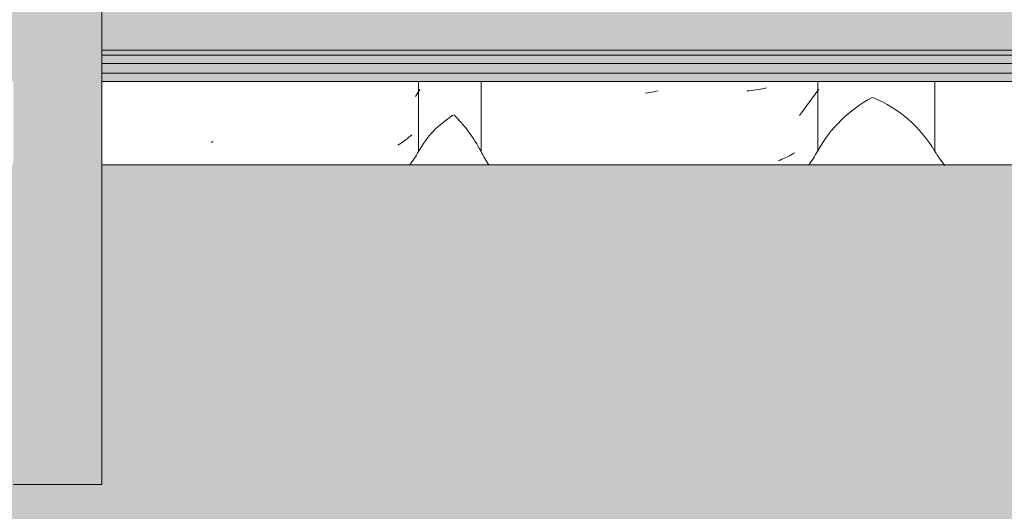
# Model space of a CAD drawing. Header units: metres. Extents: x 9.7 to 43.6, y -0.5 to 5.6.
# Tile 103 of 154: x 28.182 to 28.571, y 2.713 to 2.907. Entities that reach past the tile are written whole.
import ezdxf

# ---------------------------------------------------------------- set-up
doc = ezdxf.new("R2010")
doc.units = ezdxf.units.M
doc.layers.add('A-DETL', color=7, linetype='Continuous', lineweight=5, true_color=0x00a600)
for name, color, linetype, lineweight in [('A-GLAZ-CWMG', 7, 'Continuous', 5), ('A-ROOF', 7, 'Continuous', 5), ('A-WALL', 7, 'Continuous', 5), ('A-WALL-PATT', 7, 'Continuous', 5)]:
    doc.layers.add(name, color=color, linetype=linetype, lineweight=lineweight)

# ---------------------------------------------------------------- blocks, each defined once
blk = doc.blocks.new('FP_132-B')
at = {"layer": 'A-GLAZ-CWMG', "color": 9, "true_color": 0xc0c0c0}
for p, q in [((-1.730233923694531, 3.140731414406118), (-1.722553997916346, 3.151153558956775)), ((-1.801042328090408, 3.143644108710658), (-1.801808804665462, 3.14457849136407)), ((-1.800262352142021, 3.142725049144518), (-1.801042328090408, 3.143644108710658)), ((-1.799469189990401, 3.14182157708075), (-1.800262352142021, 3.142725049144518)), ((-1.798663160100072, 3.140933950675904), (-1.799469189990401, 3.14182157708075)), ((-1.81218007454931, 3.135888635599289), (-1.811485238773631, 3.134899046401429)), ((-1.730233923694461, 3.095517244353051), (-1.722553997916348, 3.105939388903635)), ((-1.780866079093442, 3.066821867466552), (-1.781772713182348, 3.067314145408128)), ((-1.779954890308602, 3.066346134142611), (-1.780866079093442, 3.066821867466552)), ((-1.779039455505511, 3.065887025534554), (-1.779954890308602, 3.066346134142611)), ((-1.778120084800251, 3.065444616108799), (-1.779039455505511, 3.065887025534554)), ((-1.777197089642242, 3.065018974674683), (-1.778120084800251, 3.065444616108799)), ((-1.776270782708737, 3.064610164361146), (-1.777197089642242, 3.065018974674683)), ((-1.775341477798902, 3.064218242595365), (-1.776270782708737, 3.064610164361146)), ((-1.774409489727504, 3.063843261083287), (-1.775341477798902, 3.064218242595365)), ((-1.773475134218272, 3.063485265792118), (-1.774409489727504, 3.063843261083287)), ((-1.753508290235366, 3.044988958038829), (-1.754417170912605, 3.044504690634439)), ((-1.730233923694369, 3.035231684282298), (-1.722553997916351, 3.045653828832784)), ((-1.760885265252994, 3.041583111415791), (-1.761820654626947, 3.041233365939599)), ((-1.759952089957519, 3.041949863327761), (-1.760885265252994, 3.041583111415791)), ((-1.759021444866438, 3.042333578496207), (-1.759952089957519, 3.041949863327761)), ((-1.758093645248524, 3.042734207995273), (-1.759021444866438, 3.042333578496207)), ((-1.757169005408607, 3.043151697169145), (-1.758093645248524, 3.042734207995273)), ((-1.756247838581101, 3.043585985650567), (-1.757169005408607, 3.043151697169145)), ((-1.755330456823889, 3.044037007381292), (-1.756247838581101, 3.043585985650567)), ((-1.754417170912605, 3.044504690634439), (-1.755330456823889, 3.044037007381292)), ((-1.732863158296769, 3.002134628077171), (-1.733563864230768, 3.00127266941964)), ((-1.735733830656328, 2.998764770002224), (-1.73647895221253, 2.997955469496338)), ((-1.734999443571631, 2.999587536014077), (-1.735733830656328, 2.998764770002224)), ((-1.734276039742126, 3.00042356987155), (-1.734999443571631, 2.999587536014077)), ((-1.733563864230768, 3.00127266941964), (-1.734276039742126, 3.00042356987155)), ((-1.738776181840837, 2.995610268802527), (-1.739561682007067, 2.994856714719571)), ((-1.738000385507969, 2.996378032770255), (-1.738776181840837, 2.995610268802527)), ((-1.737234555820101, 2.99715982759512), (-1.738000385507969, 2.996378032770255)), ((-1.73647895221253, 2.997955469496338), (-1.737234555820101, 2.99715982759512)), ((-1.730233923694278, 2.974946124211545), (-1.722553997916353, 2.985368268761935)), ((-1.745833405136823, 2.959458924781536), (-1.746691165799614, 2.958834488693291)), ((-1.744982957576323, 2.960098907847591), (-1.745833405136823, 2.959458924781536)), ((-1.744140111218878, 2.96075430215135), (-1.744982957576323, 2.960098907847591)), ((-1.751079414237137, 2.955949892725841), (-1.75197487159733, 2.955421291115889)), ((-1.750189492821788, 2.95649474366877), (-1.751079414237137, 2.955949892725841)), ((-1.749305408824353, 2.95705574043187), (-1.750189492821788, 2.95649474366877)), ((-1.748427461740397, 2.957632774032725), (-1.749305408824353, 2.95705574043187)), ((-1.747555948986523, 2.958225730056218), (-1.748427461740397, 2.957632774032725)), ((-1.746691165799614, 2.958834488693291), (-1.747555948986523, 2.958225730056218)), ((-1.722893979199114, 2.958307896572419), (-1.723242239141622, 2.95753253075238)), ((-1.722553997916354, 2.95908790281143), (-1.722893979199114, 2.958307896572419)), ((-1.730233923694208, 2.929731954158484), (-1.722553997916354, 2.940154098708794)), ((-1.722553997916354, 2.923239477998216), (-1.722751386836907, 2.92299064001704)), ((-1.750145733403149, 2.879226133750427), (-1.751035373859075, 2.879159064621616)), ((-1.749261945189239, 2.879309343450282), (-1.750145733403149, 2.879226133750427)), ((-1.748384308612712, 2.879408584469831), (-1.749261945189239, 2.879309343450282)), ((-1.747513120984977, 2.879523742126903), (-1.748384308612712, 2.879408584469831)), ((-1.746648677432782, 2.879654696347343), (-1.747513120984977, 2.879523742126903)), ((-1.74579127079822, 2.879801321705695), (-1.746648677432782, 2.879654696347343)), ((-1.744941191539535, 2.879963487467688), (-1.74579127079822, 2.879801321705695)), ((-1.744098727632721, 2.880141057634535), (-1.744941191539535, 2.879963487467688)), ((-1.743264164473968, 2.880333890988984), (-1.744098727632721, 2.880141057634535)), ((-1.730233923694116, 2.869446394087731), (-1.722553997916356, 2.879868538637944)), ((-1.732828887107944, 2.854251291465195), (-1.733529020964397, 2.85386728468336)), ((-1.732140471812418, 2.854647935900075), (-1.732828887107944, 2.854251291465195)), ((-1.737962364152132, 2.851840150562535), (-1.738737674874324, 2.8515502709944)), ((-1.737197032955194, 2.852144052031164), (-1.737962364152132, 2.851840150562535)), ((-1.736441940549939, 2.852461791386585), (-1.737197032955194, 2.852144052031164)), ((-1.73569734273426, 2.852793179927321), (-1.736441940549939, 2.852461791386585)), ((-1.73496349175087, 2.853138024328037), (-1.73569734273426, 2.852793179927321)), ((-1.734240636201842, 2.853496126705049), (-1.73496349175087, 2.853138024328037)), ((-1.733529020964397, 2.85386728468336), (-1.734240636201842, 2.853496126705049))]:
    blk.add_line(p, q, dxfattribs=at)
blk = doc.blocks.new('FP_134-B')
at = {"layer": 'A-GLAZ-CWMG', "color": 9, "true_color": 0xc0c0c0}
for p, q in [((-1.882074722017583, 3.148208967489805), (-1.88038244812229, 3.150955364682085)), ((-1.95083204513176, 3.138169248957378), (-1.951609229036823, 3.138850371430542)), ((-1.950046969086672, 3.137501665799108), (-1.95083204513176, 3.138169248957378)), ((-1.949254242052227, 3.136847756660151), (-1.950046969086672, 3.137501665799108)), ((-1.948454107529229, 3.136207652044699), (-1.949254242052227, 3.136847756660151)), ((-1.963474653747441, 3.127043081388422), (-1.957327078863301, 3.121283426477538)), ((-1.882074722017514, 3.102994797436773), (-1.880382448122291, 3.105741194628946)), ((-1.963474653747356, 3.081828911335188), (-1.957327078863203, 3.076069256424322)), ((-1.946160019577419, 3.066470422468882), (-1.947016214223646, 3.066619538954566)), ((-1.945296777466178, 3.06633687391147), (-1.946160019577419, 3.066470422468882)), ((-1.944426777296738, 3.066219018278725), (-1.945296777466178, 3.06633687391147)), ((-1.943550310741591, 3.066116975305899), (-1.944426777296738, 3.066219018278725)), ((-1.942667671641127, 3.066030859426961), (-1.943550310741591, 3.066116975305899)), ((-1.94177915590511, 3.06596077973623), (-1.942667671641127, 3.066030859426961)), ((-1.940885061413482, 3.065906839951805), (-1.94177915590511, 3.06596077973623)), ((-1.939985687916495, 3.065869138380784), (-1.940885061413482, 3.065906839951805)), ((-1.939081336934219, 3.065847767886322), (-1.939985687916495, 3.065869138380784)), ((-1.929332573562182, 3.065486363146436), (-1.930270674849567, 3.065810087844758)), ((-1.928393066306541, 3.06517963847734), (-1.929332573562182, 3.065486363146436)), ((-1.927452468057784, 3.064889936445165), (-1.928393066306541, 3.06517963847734)), ((-1.926511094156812, 3.064617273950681), (-1.927452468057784, 3.064889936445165)), ((-1.925569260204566, 3.06436166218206), (-1.926511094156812, 3.064617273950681)), ((-1.924627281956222, 3.064123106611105), (-1.925569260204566, 3.06436166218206)), ((-1.923685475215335, 3.063901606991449), (-1.924627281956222, 3.064123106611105)), ((-1.922744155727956, 3.063697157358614), (-1.923685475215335, 3.063901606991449)), ((-1.921803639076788, 3.063509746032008), (-1.922744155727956, 3.063697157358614)), ((-1.907651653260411, 3.044949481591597), (-1.908540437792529, 3.044401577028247)), ((-1.906768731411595, 3.045513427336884), (-1.907651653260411, 3.044949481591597)), ((-1.905891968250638, 3.046093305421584), (-1.906768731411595, 3.045513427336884)), ((-1.905021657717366, 3.046689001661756), (-1.905891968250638, 3.046093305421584)), ((-1.904158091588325, 3.047300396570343), (-1.905021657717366, 3.046689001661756)), ((-1.903301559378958, 3.047927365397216), (-1.904158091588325, 3.047300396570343)), ((-1.902452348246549, 3.048569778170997), (-1.903301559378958, 3.047927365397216)), ((-1.882074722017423, 3.042709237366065), (-1.880382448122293, 3.045455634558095)), ((-1.90943478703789, 3.043869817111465), (-1.910334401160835, 3.043354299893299)), ((-1.908540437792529, 3.044401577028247), (-1.90943478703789, 3.043869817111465)), ((-1.885974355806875, 3.006296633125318), (-1.88659170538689, 3.005353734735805)), ((-1.885370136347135, 3.007250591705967), (-1.885974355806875, 3.006296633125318)), ((-1.884779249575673, 3.008215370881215), (-1.885370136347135, 3.007250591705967)), ((-1.884201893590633, 3.009190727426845), (-1.884779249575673, 3.008215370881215)), ((-1.888520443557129, 3.002593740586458), (-1.889188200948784, 3.001697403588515)), ((-1.887864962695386, 3.003502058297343), (-1.888520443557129, 3.002593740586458)), ((-1.88722197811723, 3.004422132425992), (-1.887864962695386, 3.003502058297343)), ((-1.88659170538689, 3.005353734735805), (-1.88722197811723, 3.004422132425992)), ((-1.889188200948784, 3.001697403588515), (-1.889868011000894, 3.0008132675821)), ((-1.963474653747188, 2.99140057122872), (-1.957327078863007, 2.985640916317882)), ((-1.882074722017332, 2.982423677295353), (-1.880382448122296, 2.985170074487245)), ((-1.896189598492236, 2.963589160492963), (-1.896973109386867, 2.96283274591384)), ((-1.895415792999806, 2.96435967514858), (-1.896189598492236, 2.963589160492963)), ((-1.894651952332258, 2.965144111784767), (-1.895415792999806, 2.96435967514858)), ((-1.89389833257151, 2.965942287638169), (-1.894651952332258, 2.965144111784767)), ((-1.963474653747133, 2.961257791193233), (-1.957327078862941, 2.955498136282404)), ((-1.900198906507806, 2.959951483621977), (-1.901026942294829, 2.959268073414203)), ((-1.899379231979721, 2.960649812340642), (-1.900198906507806, 2.959951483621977)), ((-1.898568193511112, 2.961362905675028), (-1.899379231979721, 2.960649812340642)), ((-1.897766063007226, 2.962090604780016), (-1.898568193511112, 2.961362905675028)), ((-1.896973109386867, 2.96283274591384), (-1.897766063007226, 2.962090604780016)), ((-1.882074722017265, 2.937209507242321), (-1.880382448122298, 2.939955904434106)), ((-1.963474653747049, 2.91604362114), (-1.959219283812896, 2.912056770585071)), ((-1.882074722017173, 2.876923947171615), (-1.8803824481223, 2.879670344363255)), ((-1.88848781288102, 2.858062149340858), (-1.889154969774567, 2.857643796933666)), ((-1.887832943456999, 2.858492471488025), (-1.88848781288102, 2.858062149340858)), ((-1.887190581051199, 2.858934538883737), (-1.887832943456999, 2.858492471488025)), ((-1.886560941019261, 2.859388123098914), (-1.887190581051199, 2.858934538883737)), ((-1.885944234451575, 2.859852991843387), (-1.886560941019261, 2.859388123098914)), ((-1.885340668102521, 2.860328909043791), (-1.885944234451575, 2.859852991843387)), ((-1.884750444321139, 2.860815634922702), (-1.885340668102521, 2.860328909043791)), ((-1.884173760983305, 2.861312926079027), (-1.884750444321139, 2.860815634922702)), ((-1.883610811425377, 2.861820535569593), (-1.884173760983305, 2.861312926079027))]:
    blk.add_line(p, q, dxfattribs=at)
blk = doc.blocks.new('Rectangular Mullion - Telha Fibrocimento - Ondulada-1909083-B')
at = {"layer": 'A-GLAZ-CWMG'}
for p, q in [((-1.880888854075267, 2.855217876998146), (-1.880888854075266, 2.882883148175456)), ((-1.723064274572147, 2.855409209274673), (-1.723064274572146, 2.882883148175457))]:
    blk.add_line(p, q, dxfattribs=at)
for centre, major_axis, ratio, start_param, end_param in [((-1.675995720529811, 2.829858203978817), (0.05369349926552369, 0), 0.988936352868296, 2.065589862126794, 2.639579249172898), ((-1.846279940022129, 2.83646605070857), (0.03946288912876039, 0), 0.9889363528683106, 2.132591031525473, 2.640376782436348), ((-1.925138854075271, 2.880022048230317), (0.05086405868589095, 0), 0.9889363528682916, 5.638577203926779, 5.767522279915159), ((-1.767421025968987, 2.879488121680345), (0.0506000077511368, 0), 0.9889363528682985, 5.647993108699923, 5.78117190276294)]:
    blk.add_ellipse(centre, major_axis=major_axis, ratio=ratio, start_param=start_param, end_param=end_param, dxfattribs=at)
for name in ['FP_134-B', 'FP_132-B']:
    blk.add_blockref(name, (0, 0), dxfattribs=at)
blk = doc.blocks.new('FP_151-B')
at = {"layer": 'A-GLAZ-CWMG', "color": 9, "true_color": 0xc0c0c0}
for p, q in [((-1.67474666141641, 3.153864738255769), (-1.67533367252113, 3.154914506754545)), ((-1.674144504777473, 3.152826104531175), (-1.67474666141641, 3.153864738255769)), ((-1.673527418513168, 3.151798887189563), (-1.674144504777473, 3.152826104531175)), ((-1.6728956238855, 3.150783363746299), (-1.673527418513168, 3.151798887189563)), ((-1.672249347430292, 3.14977980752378), (-1.6728956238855, 3.150783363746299)), ((-1.597244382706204, 3.13974687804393), (-1.591435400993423, 3.145838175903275)), ((-1.598410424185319, 3.138863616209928), (-1.597244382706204, 3.13974687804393)), ((-1.670455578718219, 3.079214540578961), (-1.671181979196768, 3.079708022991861)), ((-1.669713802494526, 3.078735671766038), (-1.670455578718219, 3.079214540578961)), ((-1.66895695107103, 3.078271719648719), (-1.669713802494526, 3.078735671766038)), ((-1.668185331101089, 3.077822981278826), (-1.66895695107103, 3.078271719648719)), ((-1.667399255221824, 3.07738974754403), (-1.668185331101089, 3.077822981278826)), ((-1.66659904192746, 3.076972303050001), (-1.667399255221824, 3.07738974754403)), ((-1.665785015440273, 3.076570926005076), (-1.66659904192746, 3.076972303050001)), ((-1.664957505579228, 3.07618588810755), (-1.665785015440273, 3.076570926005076)), ((-1.656515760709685, 3.072189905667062), (-1.65745365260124, 3.07294639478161)), ((-1.655568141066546, 3.071452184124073), (-1.656515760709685, 3.072189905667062)), ((-1.654611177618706, 3.070733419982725), (-1.655568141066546, 3.071452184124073)), ((-1.653645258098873, 3.070033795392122), (-1.654611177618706, 3.070733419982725)), ((-1.652670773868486, 3.069353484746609), (-1.653645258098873, 3.070033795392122)), ((-1.651688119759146, 3.068692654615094), (-1.652670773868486, 3.069353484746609)), ((-1.650697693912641, 3.068051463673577), (-1.651688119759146, 3.068692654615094)), ((-1.649699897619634, 3.067430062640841), (-1.650697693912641, 3.068051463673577)), ((-1.637279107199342, 3.042857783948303), (-1.638333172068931, 3.042694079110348)), ((-1.636223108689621, 3.043042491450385), (-1.637279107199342, 3.042857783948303)), ((-1.635165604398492, 3.043248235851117), (-1.636223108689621, 3.043042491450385)), ((-1.634107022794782, 3.043475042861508), (-1.635165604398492, 3.043248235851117)), ((-1.63304779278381, 3.043722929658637), (-1.634107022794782, 3.043475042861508)), ((-1.631988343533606, 3.043991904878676), (-1.63304779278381, 3.043722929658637)), ((-1.630929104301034, 3.044281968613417), (-1.631988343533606, 3.043991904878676)), ((-1.629870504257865, 3.044593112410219), (-1.630929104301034, 3.044281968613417)), ((-1.609961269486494, 2.9945091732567), (-1.610923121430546, 2.993800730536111)), ((-1.609008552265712, 2.99523667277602), (-1.609961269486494, 2.9945091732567)), ((-1.613859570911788, 2.991791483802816), (-1.614854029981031, 2.991160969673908)), ((-1.612872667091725, 2.992441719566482), (-1.613859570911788, 2.991791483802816)), ((-1.611893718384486, 2.993111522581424), (-1.612872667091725, 2.992441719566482)), ((-1.610923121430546, 2.993800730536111), (-1.611893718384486, 2.993111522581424)), ((-1.626165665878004, 2.955423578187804), (-1.627218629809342, 2.955038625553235)), ((-1.625115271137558, 2.955829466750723), (-1.626165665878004, 2.955423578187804)), ((-1.624067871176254, 2.956256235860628), (-1.625115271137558, 2.955829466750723)), ((-1.623023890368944, 2.95670382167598), (-1.624067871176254, 2.956256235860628)), ((-1.621983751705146, 2.957172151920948), (-1.623023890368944, 2.95670382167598)), ((-1.620947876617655, 2.957661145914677), (-1.621983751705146, 2.957172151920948)), ((-1.619916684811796, 2.958170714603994), (-1.620947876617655, 2.957661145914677)), ((-1.627218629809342, 2.955038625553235), (-1.628273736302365, 2.954674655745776)), ((-1.62623640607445, 2.878041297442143), (-1.627289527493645, 2.878196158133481)), ((-1.625185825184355, 2.877907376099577), (-1.62623640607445, 2.878041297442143)), ((-1.624138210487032, 2.877794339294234), (-1.625185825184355, 2.877907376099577)), ((-1.623093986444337, 2.877702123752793), (-1.624138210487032, 2.877794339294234)), ((-1.62205357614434, 2.877630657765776), (-1.623093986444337, 2.877702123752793)), ((-1.621017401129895, 2.877579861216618), (-1.62205357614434, 2.877630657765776)), ((-1.619985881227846, 2.877549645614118), (-1.621017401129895, 2.877579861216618)), ((-1.618959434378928, 2.87753991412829), (-1.619985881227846, 2.877549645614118))]:
    blk.add_line(p, q, dxfattribs=at)
blk = doc.blocks.new('FP_153-B')
at = {"layer": 'A-GLAZ-CWMG', "color": 9, "true_color": 0xc0c0c0}
for p, q in [((-1.771344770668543, 3.141045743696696), (-1.765483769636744, 3.149609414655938)), ((-1.841607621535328, 3.139253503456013), (-1.842342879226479, 3.140045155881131)), ((-1.840862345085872, 3.138475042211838), (-1.841607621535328, 3.139253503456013)), ((-1.840107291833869, 3.137709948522), (-1.840862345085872, 3.138475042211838)), ((-1.856730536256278, 3.135910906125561), (-1.852607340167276, 3.129119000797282)), ((-1.839342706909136, 3.136958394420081), (-1.840107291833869, 3.137709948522)), ((-1.852607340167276, 3.129119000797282), (-1.847466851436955, 3.123043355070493)), ((-1.856730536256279, 3.090696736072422), (-1.852607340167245, 3.083904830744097)), ((-1.852607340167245, 3.083904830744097), (-1.84746685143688, 3.07782918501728)), ((-1.837195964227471, 3.066957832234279), (-1.837999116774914, 3.067205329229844)), ((-1.836383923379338, 3.066724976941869), (-1.837195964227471, 3.066957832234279)), ((-1.835563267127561, 3.066506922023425), (-1.836383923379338, 3.066724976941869)), ((-1.834734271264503, 3.066303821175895), (-1.835563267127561, 3.066506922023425)), ((-1.833897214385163, 3.066115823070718), (-1.834734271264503, 3.066303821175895)), ((-1.833052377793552, 3.065943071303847), (-1.833897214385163, 3.066115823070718)), ((-1.832200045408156, 3.065785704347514), (-1.833052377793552, 3.065943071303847)), ((-1.831340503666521, 3.065643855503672), (-1.832200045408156, 3.065785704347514)), ((-1.830474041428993, 3.065517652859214), (-1.831340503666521, 3.065643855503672)), ((-1.821003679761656, 3.064019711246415), (-1.821924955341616, 3.06445329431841)), ((-1.820078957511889, 3.063602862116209), (-1.821003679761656, 3.064019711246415)), ((-1.819151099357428, 3.063202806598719), (-1.820078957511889, 3.063602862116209)), ((-1.818220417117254, 3.062819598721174), (-1.819151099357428, 3.063202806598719)), ((-1.817287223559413, 3.062453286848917), (-1.818220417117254, 3.062819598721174)), ((-1.816351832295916, 3.062103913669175), (-1.817287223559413, 3.062453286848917)), ((-1.815414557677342, 3.061771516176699), (-1.816351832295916, 3.062103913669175)), ((-1.814475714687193, 3.06145612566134), (-1.815414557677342, 3.061771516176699)), ((-1.813535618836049, 3.061157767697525), (-1.814475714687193, 3.06145612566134)), ((-1.798217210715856, 3.041373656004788), (-1.799132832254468, 3.040915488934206)), ((-1.797305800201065, 3.041848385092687), (-1.798217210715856, 3.041373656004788)), ((-1.796398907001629, 3.042339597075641), (-1.797305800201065, 3.041848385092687)), ((-1.795496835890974, 3.042847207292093), (-1.796398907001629, 3.042339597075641)), ((-1.794599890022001, 3.043371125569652), (-1.795496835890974, 3.042847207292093)), ((-1.793708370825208, 3.043911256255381), (-1.794599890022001, 3.043371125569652)), ((-1.800975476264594, 3.040049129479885), (-1.801901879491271, 3.039641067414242)), ((-1.800052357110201, 3.040473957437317), (-1.800975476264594, 3.040049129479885)), ((-1.799132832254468, 3.040915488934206), (-1.800052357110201, 3.040473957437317)), ((-1.856730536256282, 3.000268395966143), (-1.852607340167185, 2.993476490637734)), ((-1.852607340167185, 2.993476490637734), (-1.84746685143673, 2.987400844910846)), ((-1.856311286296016, 2.981356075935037), (-1.856730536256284, 2.982403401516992)), ((-1.855877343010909, 2.980316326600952), (-1.856311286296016, 2.981356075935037)), ((-1.855428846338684, 2.979284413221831), (-1.855877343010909, 2.980316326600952)), ((-1.854965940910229, 2.978260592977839), (-1.855428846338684, 2.979284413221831)), ((-1.854488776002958, 2.977245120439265), (-1.854965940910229, 2.978260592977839)), ((-1.85399750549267, 2.976238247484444), (-1.854488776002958, 2.977245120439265)), ((-1.853492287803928, 2.975240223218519), (-1.85399750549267, 2.976238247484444)), ((-1.856730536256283, 2.970125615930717), (-1.852607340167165, 2.963333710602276)), ((-1.852607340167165, 2.963333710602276), (-1.84746685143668, 2.957258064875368)), ((-1.790462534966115, 2.955620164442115), (-1.791331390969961, 2.955020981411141)), ((-1.789600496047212, 2.956235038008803), (-1.790462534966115, 2.955620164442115)), ((-1.788745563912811, 2.956865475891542), (-1.789600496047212, 2.956235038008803)), ((-1.787898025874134, 2.957511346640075), (-1.788745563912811, 2.956865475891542)), ((-1.787058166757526, 2.958172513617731), (-1.787898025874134, 2.957511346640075)), ((-1.786226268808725, 2.958848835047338), (-1.787058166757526, 2.958172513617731)), ((-1.791331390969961, 2.955020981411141), (-1.792206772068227, 2.954437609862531)), ((-1.856730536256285, 2.924911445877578), (-1.852607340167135, 2.918119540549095)), ((-1.852607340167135, 2.918119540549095), (-1.847477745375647, 2.912056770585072)), ((-1.790419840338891, 2.878354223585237), (-1.79128836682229, 2.878232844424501)), ((-1.789558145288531, 2.878491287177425), (-1.790419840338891, 2.878354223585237)), ((-1.7887035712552, 2.878643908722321), (-1.789558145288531, 2.878491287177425)), ((-1.787856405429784, 2.878811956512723), (-1.7887035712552, 2.878643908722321)), ((-1.787016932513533, 2.878995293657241), (-1.787856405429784, 2.878811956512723)), ((-1.786185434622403, 2.879193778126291), (-1.787016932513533, 2.878995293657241))]:
    blk.add_line(p, q, dxfattribs=at)
blk = doc.blocks.new('FP_155-B')
at = {"layer": 'A-GLAZ-CWMG', "color": 9, "true_color": 0xc0c0c0}
for p, q in [((-1.956291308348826, 3.149834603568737), (-1.95550628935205, 3.151262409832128)), ((-2.023832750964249, 3.135895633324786), (-2.024589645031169, 3.136503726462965)), ((-2.02306932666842, 3.1353001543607), (-2.023832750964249, 3.135895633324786)), ((-2.022299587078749, 3.134717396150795), (-2.02306932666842, 3.1353001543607)), ((-2.021523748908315, 3.134147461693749), (-2.022299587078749, 3.134717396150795)), ((-2.042446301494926, 3.130753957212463), (-2.037054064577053, 3.124295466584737)), ((-2.037054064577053, 3.124295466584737), (-2.030653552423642, 3.118810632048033)), ((-2.045130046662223, 3.10816213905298), (-2.045614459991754, 3.108787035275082)), ((-2.044627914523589, 3.107546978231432), (-2.045130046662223, 3.10816213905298)), ((-2.04410826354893, 3.106941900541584), (-2.044627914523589, 3.107546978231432)), ((-2.043571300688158, 3.106347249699), (-2.04410826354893, 3.106941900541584)), ((-2.04301723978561, 3.105763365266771), (-2.043571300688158, 3.106347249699)), ((-2.042446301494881, 3.105190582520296), (-2.04301723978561, 3.105763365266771)), ((-2.042446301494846, 3.085539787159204), (-2.041138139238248, 3.083972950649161)), ((-2.002157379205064, 3.064371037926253), (-2.003098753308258, 3.064646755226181)), ((-2.001215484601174, 3.064112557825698), (-2.002157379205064, 3.064371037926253)), ((-2.000273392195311, 3.063871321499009), (-2.001215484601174, 3.064112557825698)), ((-1.999331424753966, 3.063647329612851), (-2.000273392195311, 3.063871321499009)), ((-1.998389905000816, 3.063440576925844), (-1.999331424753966, 3.063647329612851)), ((-1.997449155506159, 3.063251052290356), (-1.998389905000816, 3.063440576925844)), ((-1.996509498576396, 3.063078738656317), (-1.997449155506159, 3.063251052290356)), ((-1.995571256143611, 3.062923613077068), (-1.996509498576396, 3.063078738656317)), ((-1.994634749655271, 3.06278564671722), (-1.995571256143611, 3.062923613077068)), ((-1.97559995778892, 3.048899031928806), (-1.976424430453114, 3.048208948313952)), ((-1.98066548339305, 3.044988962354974), (-1.981535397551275, 3.044392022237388)), ((-1.979802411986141, 3.045601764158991), (-1.98066548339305, 3.044988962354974)), ((-1.978946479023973, 3.046230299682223), (-1.979802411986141, 3.045601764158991)), ((-1.978097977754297, 3.046874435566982), (-1.978946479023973, 3.046230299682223)), ((-1.977257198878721, 3.0475340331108), (-1.978097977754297, 3.046874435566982)), ((-1.976424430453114, 3.048208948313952), (-1.977257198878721, 3.0475340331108)), ((-1.982411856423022, 3.043811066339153), (-1.983294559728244, 3.043246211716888)), ((-1.981535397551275, 3.044392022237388), (-1.982411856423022, 3.043811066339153)), ((-1.96291477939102, 3.002788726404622), (-1.96355366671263, 3.001864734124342)), ((-1.962288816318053, 3.003724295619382), (-1.96291477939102, 3.002788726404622)), ((-2.042446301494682, 2.995111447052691), (-2.041138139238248, 2.99354461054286)), ((-2.042536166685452, 2.977648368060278), (-2.043063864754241, 2.978659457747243)), ((-2.041994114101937, 2.976647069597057), (-2.042536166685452, 2.977648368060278)), ((-2.041437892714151, 2.975655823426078), (-2.041994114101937, 2.976647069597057)), ((-2.042446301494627, 2.964968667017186), (-2.041138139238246, 2.963401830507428)), ((-1.970311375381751, 2.963472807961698), (-1.971073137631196, 2.962685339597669)), ((-1.969560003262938, 2.964274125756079), (-1.970311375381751, 2.963472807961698)), ((-1.968819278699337, 2.965089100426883), (-1.969560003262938, 2.964274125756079)), ((-1.968089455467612, 2.965917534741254), (-1.968819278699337, 2.965089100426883)), ((-1.967370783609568, 2.966759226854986), (-1.968089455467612, 2.965917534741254)), ((-1.973418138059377, 2.960407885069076), (-1.974218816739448, 2.959677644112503)), ((-1.972626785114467, 2.961152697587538), (-1.973418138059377, 2.960407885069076)), ((-1.97184502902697, 2.961911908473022), (-1.972626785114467, 2.961152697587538)), ((-1.971073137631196, 2.962685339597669), (-1.97184502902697, 2.961911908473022)), ((-2.042446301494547, 2.91975449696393), (-2.041138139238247, 2.918187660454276)), ((-1.962258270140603, 2.859194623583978), (-1.96288358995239, 2.858737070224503))]:
    blk.add_line(p, q, dxfattribs=at)
blk = doc.blocks.new('Rectangular Mullion - Telha Fibrocimento - Ondulada-V142-B')
at = {"layer": 'A-GLAZ-CWMG'}
for p, q in [((-1.856209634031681, 2.855217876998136), (-1.85620963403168, 2.882883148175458)), ((-1.676729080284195, 2.855217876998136), (-1.676729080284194, 2.882883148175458))]:
    blk.add_line(p, q, dxfattribs=at)
for centre, major_axis, ratio, start_param, end_param in [((-1.720979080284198, 2.829858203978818), (0.05114338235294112, 0), 0.9889363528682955, 0.5252181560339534, 1.173913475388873), ((-1.906191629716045, 2.829858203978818), (0.05617635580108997, 0), 0.9889363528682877, 0.4740349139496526, 0.7983922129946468), ((-1.810747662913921, 2.877641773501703), (0.05080290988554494, 0), 0.9889363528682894, 3.604250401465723, 3.729054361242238), ((-1.632506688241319, 2.882368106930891), (0.05205132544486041, 0), 0.9889363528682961, 3.697177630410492, 3.828127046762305)]:
    blk.add_ellipse(centre, major_axis=major_axis, ratio=ratio, start_param=start_param, end_param=end_param, dxfattribs=at)
for name in ['FP_151-B', 'FP_155-B', 'FP_153-B']:
    blk.add_blockref(name, (0, 0), dxfattribs=at)
blk = doc.blocks.new('LONGARINA_STEEL_FRAME - LONGARINA_STEEL_FRAME-1917798-B')
at = {"layer": 'A-ROOF', "true_color": 0x9fa09c}
blk.add_hatch(color=253, dxfattribs=at).paths.add_polyline_path([(-2.041138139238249, 2.723669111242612), (-2.006138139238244, 2.723669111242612), (-2.006138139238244, 2.956963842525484), (-2.041138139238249, 2.956963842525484), (-2.041138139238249, 2.748336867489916)])
h = blk.add_hatch(color=253, dxfattribs=at)
h.paths.add_polyline_path([(-0.8666588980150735, 2.89524485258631), (-0.858588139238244, 2.89524485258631), (-0.858588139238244, 2.912056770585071), (-2.006138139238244, 2.912056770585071), (-2.006138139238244, 2.89524485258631), (-0.9755881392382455, 2.89524485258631)])
h.paths.add_polyline_path([(-3.071688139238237, 2.89524485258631), (-2.041138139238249, 2.89524485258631), (-2.041138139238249, 2.912056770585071), (-3.188688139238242, 2.912056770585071), (-3.188688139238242, 2.89524485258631), (-3.077138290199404, 2.89524485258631)])
h = blk.add_hatch(color=253, dxfattribs=at)
h.paths.add_polyline_path([(-0.8630155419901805, 2.893266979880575), (-0.858588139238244, 2.893266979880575), (-0.858588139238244, 2.89524485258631), (-2.006138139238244, 2.89524485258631), (-2.006138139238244, 2.893266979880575), (-0.9755881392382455, 2.893266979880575)])
h.paths.add_polyline_path([(-3.188688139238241, 2.893266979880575), (-2.041138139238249, 2.893266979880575), (-2.041138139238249, 2.89524485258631), (-3.188688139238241, 2.89524485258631)])
h = blk.add_hatch(color=253, dxfattribs=at)
h.paths.add_polyline_path([(-3.071688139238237, 2.890003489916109), (-2.041138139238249, 2.890003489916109), (-2.041138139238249, 2.893266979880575), (-3.188688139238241, 2.893266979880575), (-3.188688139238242, 2.890003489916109), (-3.074967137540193, 2.890003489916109)])
h.paths.add_polyline_path([(-0.9755881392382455, 2.890003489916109), (-0.858588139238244, 2.890003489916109), (-0.858588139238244, 2.893266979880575), (-2.006138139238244, 2.893266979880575), (-2.006138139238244, 2.890003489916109), (-1.015040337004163, 2.890003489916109)])
h = blk.add_hatch(color=253, dxfattribs=at)
h.paths.add_polyline_path([(-0.8630155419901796, 2.886146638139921), (-0.8585881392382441, 2.886146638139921), (-0.8585881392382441, 2.890003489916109), (-2.006138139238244, 2.890003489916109), (-2.006138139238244, 2.886146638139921), (-0.9755881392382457, 2.886146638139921)])
h.paths.add_polyline_path([(-3.188688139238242, 2.886146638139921), (-2.041138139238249, 2.886146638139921), (-2.041138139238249, 2.890003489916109), (-3.188688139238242, 2.890003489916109)])
h = blk.add_hatch(color=253, dxfattribs=at)
h.paths.add_polyline_path([(-1.929009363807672, 2.882883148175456), (-0.8585881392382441, 2.882883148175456), (-0.8585881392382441, 2.886146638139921), (-2.006138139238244, 2.886146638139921), (-2.006138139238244, 2.882883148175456), (-1.931088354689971, 2.882883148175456)])
h.paths.add_polyline_path([(-3.151726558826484, 2.882883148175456), (-2.041138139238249, 2.882883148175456), (-2.041138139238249, 2.886146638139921), (-3.188688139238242, 2.886146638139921), (-3.188688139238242, 2.882883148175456), (-3.15332619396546, 2.882883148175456)])
at = {"layer": 'A-ROOF'}
for p, q in [((-2.00613813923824, 2.723669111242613), (-2.006138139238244, 2.956963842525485)), ((-0.858588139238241, 2.895244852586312), (-2.006138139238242, 2.895244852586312)), ((-0.858588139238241, 2.893266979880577), (-2.006138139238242, 2.893266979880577)), ((-0.858588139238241, 2.890003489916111), (-2.006138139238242, 2.890003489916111)), ((-0.8585881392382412, 2.886146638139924), (-2.006138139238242, 2.886146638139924)), ((-0.8585881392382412, 2.882883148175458), (-2.006138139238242, 2.882883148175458))]:
    blk.add_line(p, q, dxfattribs=at)

msp = doc.modelspace()

# ---------------------------------------------------------------- hatches: boundary and pattern name
at = {"layer": 'A-WALL-PATT', "true_color": 0xd6d6d6}
msp.add_hatch(color=254, dxfattribs=at).paths.add_polyline_path([(28.57465740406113, 2.649999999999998), (29.40174064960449, 2.649999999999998), (29.40174064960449, 2.85), (29.3967406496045, 2.84958421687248), (29.3967406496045, 2.723669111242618), (29.36174064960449, 2.723669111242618), (29.36174064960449, 2.85), (28.21419064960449, 2.85), (28.21419064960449, 2.723669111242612), (28.17919064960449, 2.723669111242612), (28.17919064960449, 2.85), (27.03164064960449, 2.85), (27.03164064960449, 2.723669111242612), (26.99664064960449, 2.723669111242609), (26.99664064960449, 2.649999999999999), (28.25934188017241, 2.649999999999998)])

# ---------------------------------------------------------------- linework, layer by layer
at = {"layer": 'A-DETL', "color": 7}
msp.add_line((28.17919064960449, 2.723697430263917), (28.2141906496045, 2.723697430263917), dxfattribs=at)
at = {"layer": 'A-WALL'}
msp.add_line((29.3617406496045, 2.85), (28.21419064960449, 2.85), dxfattribs=at)

# ---------------------------------------------------------------- block references
at = {"layer": 'A-GLAZ-CWMG'}
for name in ['Rectangular Mullion - Telha Fibrocimento - Ondulada-V142-B', 'Rectangular Mullion - Telha Fibrocimento - Ondulada-1909083-B']:
    msp.add_blockref(name, (30.22032878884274, 0), dxfattribs=at)
at = {"layer": 'A-ROOF'}
msp.add_blockref('LONGARINA_STEEL_FRAME - LONGARINA_STEEL_FRAME-1917798-B', (30.22032878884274, 0), dxfattribs=at)

doc.saveas('drawing.dxf')
